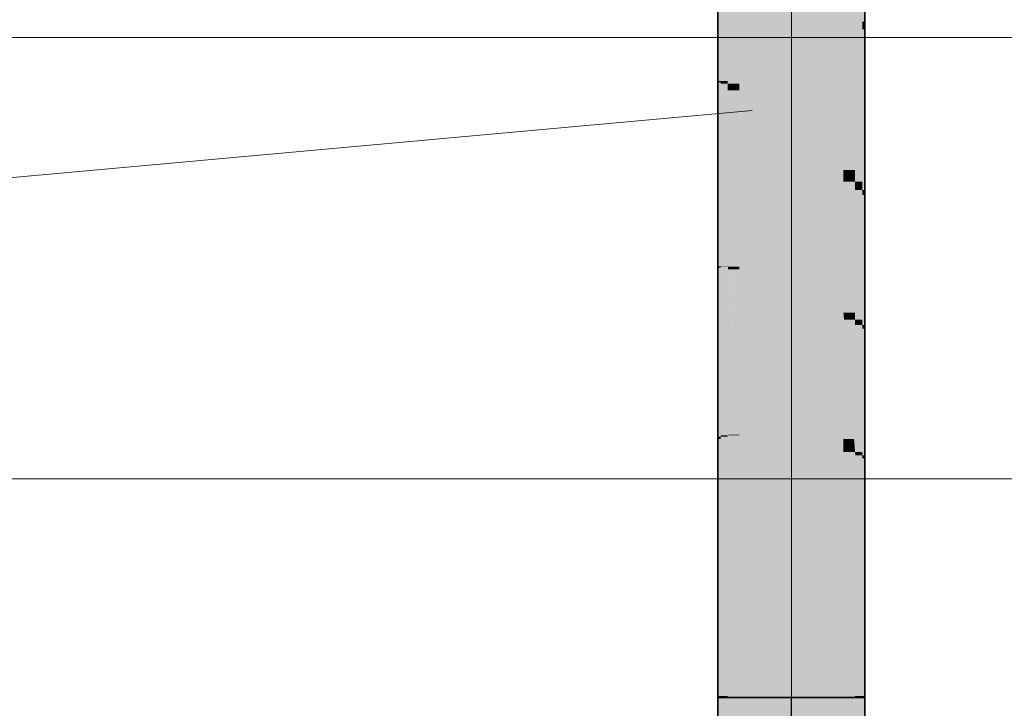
# Model space of a CAD drawing. Extents: x -350 to 540, y -53 to 541.
# Tile 63 of 256: x -193 to -180, y 107 to 116. Entities that reach past the tile are written whole.
import ezdxf
from ezdxf.lldxf.tags import DXFTag

# ---------------------------------------------------------------- set-up
doc = ezdxf.new("R2010")
doc.units = 0
doc.layers.get('0').update_dxf_attribs({"lineweight": 35})
doc.layers.add('5_OG-RAUM', color=7, linetype='Continuous', lineweight=25)
doc.layers.add('5_OG-SCHRAFF-FILL', color=7, linetype='Continuous', lineweight=25)
doc.layers.add('L_Abluft', color=7, linetype='Continuous', lineweight=35, true_color=0xf7d209)
doc.layers.add('L_Abluft-Shading', color=7, linetype='Continuous', lineweight=35, true_color=0xf7d209)
tags = doc.linetypes.add('STRICHPUNKT2', pattern=[12.7, 6.35, -3.175, 0, -3.175]).pattern_tags.tags
tags[10:11] = [DXFTag(74, 4), DXFTag(75, 0), DXFTag(340, '0'), DXFTag(46, 0.0), DXFTag(50, 0.0), DXFTag(44, 0.0), DXFTag(45, 0.0)]
tags[8:9] = [DXFTag(74, 4), DXFTag(75, 0), DXFTag(340, '0'), DXFTag(46, 0.0), DXFTag(50, 0.0), DXFTag(44, 0.0), DXFTag(45, 0.0)]
tags[6:7] = [DXFTag(74, 4), DXFTag(75, 0), DXFTag(340, '0'), DXFTag(46, 0.0), DXFTag(50, 0.0), DXFTag(44, 0.0), DXFTag(45, 0.0)]
tags[4:5] = [DXFTag(74, 4), DXFTag(75, 0), DXFTag(340, '0'), DXFTag(46, 0.0), DXFTag(50, 0.0), DXFTag(44, 0.0), DXFTag(45, 0.0)]

# ---------------------------------------------------------------- blocks, each defined once
blk = doc.blocks.new('Shading-A06HSWE4NL', base_point=(-182.382, 159.869))
at = {"layer": 'L_Abluft-Shading', "color": 44, "true_color": 0x8b7605}
for points in [[(-181.641, 115.969), (-181.675, 115.969), (-181.641, 119.754)], [(-181.675, 115.969), (-181.641, 119.754), (-181.675, 119.754)], [(-183.606, 115.163), (-183.641, 115.163), (-183.606, 118.475)], [(-183.641, 115.163), (-183.606, 118.475), (-183.641, 118.475)], [(-181.641, 115.869), (-181.641, 115.969), (-181.675, 115.969)], [(-181.641, 115.869), (-181.675, 115.869), (-181.675, 115.969)], [(-181.641, 113.68), (-181.675, 113.68), (-181.641, 115.869)], [(-181.675, 113.68), (-181.641, 115.869), (-181.675, 115.869)], [(-183.641, 115.146), (-183.606, 115.163), (-183.641, 115.163)], [(-183.606, 115.146), (-183.641, 115.146), (-183.606, 115.163)], [(-183.606, 112.646), (-183.641, 112.646), (-183.606, 115.146)], [(-183.641, 112.646), (-183.606, 115.146), (-183.641, 115.146)], [(-181.641, 113.612), (-181.641, 113.68), (-181.675, 113.68)], [(-181.641, 113.612), (-181.675, 113.612), (-181.675, 113.68)], [(-181.641, 111.846), (-181.675, 111.846), (-181.641, 113.612)], [(-181.675, 111.846), (-181.641, 113.612), (-181.675, 113.612)], [(-183.641, 112.624), (-183.606, 112.646), (-183.641, 112.646)], [(-183.606, 112.624), (-183.641, 112.624), (-183.606, 112.646)], [(-183.606, 110.328), (-183.641, 110.328), (-183.606, 112.624)], [(-183.641, 110.328), (-183.606, 112.624), (-183.641, 112.624)], [(-181.641, 111.795), (-181.641, 111.846), (-181.675, 111.846)], [(-181.641, 111.795), (-181.675, 111.795), (-181.675, 111.846)], [(-181.641, 110.074), (-181.675, 110.074), (-181.641, 111.795)], [(-181.675, 110.074), (-181.641, 111.795), (-181.675, 111.795)], [(-183.641, 110.298), (-183.606, 110.328), (-183.641, 110.328)], [(-183.606, 110.298), (-183.641, 110.298), (-183.606, 110.328)], [(-183.606, 107.137), (-183.641, 107.137), (-183.606, 110.298)], [(-183.641, 107.137), (-183.606, 110.298), (-183.641, 110.298)], [(-181.641, 110.035), (-181.641, 110.074), (-181.675, 110.074)], [(-181.641, 110.035), (-181.675, 110.035), (-181.675, 110.074)], [(-181.641, 107.137), (-181.675, 107.137), (-181.641, 110.035)], [(-181.675, 107.137), (-181.641, 110.035), (-181.675, 110.035)], [(-183.641, 106.8), (-183.606, 106.8), (-183.641, 107.137)], [(-183.606, 106.8), (-183.606, 107.137), (-183.641, 107.137)], [(-181.675, 106.8), (-181.641, 106.8), (-181.641, 107.137)], [(-181.675, 106.8), (-181.641, 107.137), (-181.675, 107.137)], [(-183.641, 106.78), (-183.606, 106.78), (-183.641, 106.8)], [(-183.606, 106.78), (-183.641, 106.8), (-183.606, 106.8)], [(-181.675, 106.78), (-181.641, 106.78), (-181.675, 106.8)], [(-181.641, 106.78), (-181.675, 106.8), (-181.641, 106.8)]]:
    blk.add_solid(points, dxfattribs=at)
at = {"layer": 'L_Abluft-Shading', "color": 54, "true_color": 0xaa9106}
for points in [[(-183.507, 115.163), (-183.606, 115.163), (-183.507, 118.408)], [(-183.606, 115.163), (-183.507, 118.408), (-183.606, 118.408)], [(-181.675, 115.969), (-181.675, 116.151), (-181.774, 116.151)], [(-181.675, 115.969), (-181.774, 115.969), (-181.774, 116.151)], [(-181.675, 113.797), (-181.774, 113.797), (-181.675, 115.969)], [(-181.774, 113.797), (-181.675, 115.969), (-181.774, 115.969)], [(-183.507, 115.126), (-183.507, 115.163), (-183.606, 115.163)], [(-183.507, 115.126), (-183.606, 115.126), (-183.606, 115.163)], [(-183.507, 112.646), (-183.606, 112.646), (-183.507, 115.126)], [(-183.606, 112.646), (-183.507, 115.126), (-183.606, 115.126)], [(-181.675, 113.68), (-181.675, 113.797), (-181.774, 113.797)], [(-181.675, 113.68), (-181.774, 113.68), (-181.774, 113.797)], [(-181.675, 111.921), (-181.774, 111.921), (-181.675, 113.68)], [(-181.774, 111.921), (-181.675, 113.68), (-181.774, 113.68)], [(-183.507, 112.639), (-183.507, 112.646), (-183.606, 112.646)], [(-183.507, 112.639), (-183.606, 112.639), (-183.606, 112.646)], [(-183.507, 110.347), (-183.606, 110.347), (-183.507, 112.639)], [(-183.606, 110.347), (-183.507, 112.639), (-183.606, 112.639)], [(-181.675, 111.846), (-181.675, 111.921), (-181.774, 111.921)], [(-181.675, 111.846), (-181.774, 111.846), (-181.774, 111.921)], [(-181.675, 110.119), (-181.774, 110.119), (-181.675, 111.846)], [(-181.774, 110.119), (-181.675, 111.846), (-181.774, 111.846)], [(-183.606, 110.328), (-183.507, 110.347), (-183.606, 110.347)], [(-183.507, 110.328), (-183.606, 110.328), (-183.507, 110.347)], [(-183.606, 106.8), (-183.507, 106.8), (-183.606, 110.328)], [(-183.507, 106.78), (-183.507, 110.328), (-183.606, 110.328)], [(-181.675, 110.074), (-181.675, 110.119), (-181.774, 110.119)], [(-181.675, 110.074), (-181.773, 110.074), (-181.774, 110.119)], [(-181.774, 106.8), (-181.675, 106.8), (-181.774, 110.119)], [(-181.675, 106.8), (-181.675, 110.074), (-181.773, 110.074)], [(-183.606, 106.78), (-183.6, 106.78), (-183.606, 106.8)], [(-183.6, 106.78), (-183.507, 106.78), (-183.606, 106.8)], [(-183.507, 106.78), (-183.606, 106.8), (-183.507, 106.8)], [(-181.774, 106.78), (-181.681, 106.78), (-181.774, 106.8)], [(-181.681, 106.78), (-181.774, 106.8), (-181.675, 106.8)], [(-181.681, 106.78), (-181.675, 106.78), (-181.675, 106.8)]]:
    blk.add_solid(points, dxfattribs=at)
at = {"layer": 'L_Abluft-Shading', "color": 42, "true_color": 0xc6a807}
for points in [[(-183.348, 115.126), (-183.507, 115.126), (-183.348, 118.245)], [(-183.507, 115.126), (-183.348, 118.245), (-183.507, 118.245)], [(-181.774, 113.953), (-181.933, 113.953), (-181.774, 116.151)], [(-181.933, 113.953), (-181.774, 116.151), (-181.933, 116.151)], [(-183.348, 115.038), (-183.348, 115.126), (-183.507, 115.126)], [(-183.348, 115.038), (-183.507, 115.038), (-183.507, 115.126)], [(-183.348, 112.639), (-183.507, 112.639), (-183.348, 115.038)], [(-183.507, 112.639), (-183.348, 115.038), (-183.507, 115.038)], [(-181.774, 113.797), (-181.774, 113.953), (-181.933, 113.953)], [(-181.774, 113.797), (-181.933, 113.797), (-181.933, 113.953)], [(-181.774, 112.016), (-181.933, 112.016), (-181.774, 113.797)], [(-181.933, 112.016), (-181.774, 113.797), (-181.933, 113.797)], [(-183.348, 112.602), (-183.348, 112.639), (-183.507, 112.639)], [(-183.348, 112.602), (-183.503, 112.602), (-183.507, 112.639)], [(-183.348, 110.779), (-183.507, 110.779), (-183.507, 112.639)], [(-183.348, 110.779), (-183.348, 112.602), (-183.503, 112.602)], [(-181.774, 111.921), (-181.774, 112.016), (-181.933, 112.016)], [(-181.774, 111.921), (-181.925, 111.921), (-181.933, 112.016)], [(-181.789, 110.296), (-181.933, 110.296), (-181.933, 112.016)], [(-181.774, 110.119), (-181.774, 111.921), (-181.925, 111.921)], [(-183.502, 110.347), (-183.507, 110.347), (-183.348, 110.779)], [(-183.507, 110.347), (-183.348, 110.779), (-183.507, 110.779)], [(-183.348, 110.353), (-183.499, 110.353), (-183.348, 110.779)], [(-183.507, 110.347), (-183.348, 110.347), (-183.348, 110.353)], [(-183.507, 110.347), (-183.502, 110.347), (-183.507, 110.347)], [(-183.507, 106.78), (-183.348, 106.78), (-183.507, 110.347)], [(-183.348, 106.78), (-183.507, 110.347), (-183.348, 110.347)], [(-183.502, 110.347), (-183.348, 110.353), (-183.499, 110.353)], [(-181.893, 110.154), (-181.789, 110.296), (-181.933, 110.296)], [(-181.896, 110.167), (-181.933, 110.167), (-181.933, 110.296)], [(-181.777, 110.154), (-181.893, 110.154), (-181.789, 110.296)], [(-181.893, 110.154), (-181.896, 110.167), (-181.933, 110.167)], [(-181.933, 110.119), (-181.774, 110.119), (-181.933, 110.167)], [(-181.774, 110.119), (-181.777, 110.154), (-181.893, 110.154)], [(-181.933, 106.78), (-181.774, 106.78), (-181.933, 110.119)], [(-181.774, 106.78), (-181.933, 110.119), (-181.774, 110.119)]]:
    blk.add_solid(points, dxfattribs=at)
at = {"layer": 'L_Abluft-Shading', "color": 52, "true_color": 0xddbc08}
for points in [[(-183.141, 115.038), (-183.348, 115.038), (-183.141, 118.009)], [(-183.348, 115.038), (-183.141, 118.009), (-183.348, 118.009)], [(-181.933, 114.138), (-182.141, 114.138), (-181.933, 116.402)], [(-182.141, 114.138), (-181.933, 116.402), (-182.141, 116.402)], [(-183.141, 114.905), (-183.141, 115.038), (-183.348, 115.038)], [(-183.141, 114.905), (-183.348, 114.905), (-183.348, 115.038)], [(-183.141, 112.602), (-183.348, 112.602), (-183.141, 114.905)], [(-183.348, 112.602), (-183.141, 114.905), (-183.348, 114.905)], [(-181.933, 113.953), (-181.933, 114.138), (-182.141, 114.138)], [(-181.933, 113.953), (-182.141, 113.953), (-182.141, 114.138)], [(-181.933, 112.125), (-182.141, 112.125), (-181.933, 113.953)], [(-182.141, 112.125), (-181.933, 113.953), (-182.141, 113.953)], [(-183.141, 112.539), (-183.141, 112.602), (-183.348, 112.602)], [(-183.141, 112.539), (-183.348, 112.539), (-183.348, 112.602)], [(-183.141, 111.092), (-183.348, 111.092), (-183.141, 112.539)], [(-183.348, 111.092), (-183.141, 112.539), (-183.348, 112.539)], [(-181.933, 112.016), (-181.933, 112.125), (-182.141, 112.125)], [(-181.933, 112.016), (-182.141, 112.016), (-182.141, 112.125)], [(-181.933, 110.75), (-182.141, 110.75), (-181.933, 112.016)], [(-182.141, 110.75), (-181.933, 112.016), (-182.141, 112.016)], [(-183.348, 110.779), (-183.141, 111.092), (-183.348, 111.092)], [(-183.141, 110.779), (-183.348, 110.779), (-183.141, 111.092)], [(-183.141, 110.353), (-183.348, 110.353), (-183.141, 110.779)], [(-183.348, 110.353), (-183.141, 110.779), (-183.348, 110.779)], [(-181.933, 110.296), (-181.933, 110.75), (-182.141, 110.75)], [(-181.933, 110.296), (-182.141, 110.296), (-182.141, 110.75)], [(-183.141, 110.347), (-183.141, 110.353), (-183.348, 110.353)], [(-183.348, 110.347), (-183.141, 110.347), (-183.348, 110.353)], [(-183.348, 106.78), (-183.141, 106.78), (-183.348, 110.347)], [(-183.141, 106.78), (-183.348, 110.347), (-183.141, 110.347)], [(-181.933, 110.215), (-182.141, 110.215), (-181.933, 110.296)], [(-182.141, 110.215), (-181.933, 110.296), (-182.141, 110.296)], [(-181.933, 110.167), (-181.933, 110.215), (-182.141, 110.215)], [(-182.141, 110.167), (-181.933, 110.167), (-182.141, 110.215)], [(-182.141, 106.78), (-181.933, 106.78), (-182.141, 110.167)], [(-181.933, 106.78), (-182.141, 110.167), (-181.933, 110.167)]]:
    blk.add_solid(points, dxfattribs=at)
at = {"layer": 'L_Abluft-Shading', "color": 40, "true_color": 0xedca08}
for points in [[(-182.899, 114.905), (-183.141, 114.905), (-182.899, 117.716)], [(-183.141, 114.905), (-182.899, 117.716), (-183.141, 117.716)], [(-182.141, 114.339), (-182.382, 114.339), (-182.141, 116.706)], [(-182.382, 114.339), (-182.141, 116.706), (-182.382, 116.706)], [(-182.899, 114.736), (-182.899, 114.905), (-183.141, 114.905)], [(-182.899, 114.736), (-183.141, 114.736), (-183.141, 114.905)], [(-182.899, 112.539), (-183.141, 112.539), (-182.899, 114.736)], [(-183.141, 112.539), (-182.899, 114.736), (-183.141, 114.736)], [(-182.141, 114.138), (-182.141, 114.339), (-182.382, 114.339)], [(-182.141, 114.138), (-182.382, 114.138), (-182.382, 114.339)], [(-182.141, 112.239), (-182.382, 112.239), (-182.141, 114.138)], [(-182.382, 112.239), (-182.141, 114.138), (-182.382, 114.138)], [(-182.899, 112.453), (-182.899, 112.539), (-183.141, 112.539)], [(-182.899, 112.453), (-183.141, 112.453), (-183.141, 112.539)], [(-182.899, 111.25), (-183.141, 111.25), (-182.899, 112.453)], [(-183.141, 111.25), (-182.899, 112.453), (-183.141, 112.453)], [(-182.141, 112.125), (-182.141, 112.239), (-182.382, 112.239)], [(-182.141, 112.125), (-182.382, 112.125), (-182.382, 112.239)], [(-182.141, 110.26), (-182.382, 110.26), (-182.141, 112.125)], [(-182.382, 110.26), (-182.141, 112.125), (-182.382, 112.125)], [(-183.141, 111.092), (-182.899, 111.25), (-183.141, 111.25)], [(-182.899, 111.092), (-183.141, 111.092), (-182.899, 111.25)], [(-182.899, 110.347), (-183.141, 110.347), (-182.899, 111.092)], [(-183.141, 110.347), (-182.899, 111.092), (-183.141, 111.092)], [(-182.899, 110.328), (-182.899, 110.347), (-183.141, 110.347)], [(-183.141, 110.328), (-182.899, 110.328), (-183.141, 110.347)], [(-183.141, 106.78), (-182.899, 106.78), (-183.141, 110.328)], [(-182.899, 106.78), (-183.141, 110.328), (-182.899, 110.328)], [(-182.141, 110.215), (-182.141, 110.26), (-182.382, 110.26)], [(-182.382, 110.215), (-182.141, 110.215), (-182.382, 110.26)], [(-182.382, 106.78), (-182.141, 106.78), (-182.382, 110.215)], [(-182.141, 106.78), (-182.382, 110.215), (-182.141, 110.215)]]:
    blk.add_solid(points, dxfattribs=at)
at = {"layer": 'L_Abluft-Shading', "color": 40, "true_color": 0xf5d108}
for points in [[(-182.641, 114.736), (-182.899, 114.736), (-182.641, 117.386)], [(-182.899, 114.736), (-182.641, 117.386), (-182.899, 117.386)], [(-182.382, 114.543), (-182.641, 114.543), (-182.382, 117.042)], [(-182.641, 114.543), (-182.382, 117.042), (-182.641, 117.042)], [(-182.641, 114.543), (-182.641, 114.736), (-182.899, 114.736)], [(-182.641, 114.543), (-182.899, 114.543), (-182.899, 114.736)], [(-182.641, 112.453), (-182.899, 112.453), (-182.641, 114.543)], [(-182.899, 112.453), (-182.641, 114.543), (-182.899, 114.543)], [(-182.382, 114.339), (-182.382, 114.543), (-182.641, 114.543)], [(-182.382, 114.339), (-182.641, 114.339), (-182.641, 114.543)], [(-182.382, 112.351), (-182.641, 112.351), (-182.382, 114.339)], [(-182.641, 112.351), (-182.382, 114.339), (-182.641, 114.339)], [(-182.641, 112.351), (-182.641, 112.453), (-182.899, 112.453)], [(-182.641, 112.351), (-182.899, 112.351), (-182.899, 112.453)], [(-182.641, 111.25), (-182.899, 111.25), (-182.641, 112.351)], [(-182.899, 111.25), (-182.641, 112.351), (-182.899, 112.351)], [(-182.382, 112.239), (-182.382, 112.351), (-182.641, 112.351)], [(-182.382, 112.239), (-182.641, 112.239), (-182.641, 112.351)], [(-182.382, 110.298), (-182.641, 110.298), (-182.382, 112.239)], [(-182.641, 110.298), (-182.382, 112.239), (-182.641, 112.239)], [(-182.641, 111.244), (-182.641, 111.25), (-182.899, 111.25)], [(-182.641, 111.244), (-182.899, 111.244), (-182.899, 111.25)], [(-182.641, 110.328), (-182.899, 110.328), (-182.641, 111.244)], [(-182.899, 110.328), (-182.641, 111.244), (-182.899, 111.244)], [(-182.641, 110.298), (-182.641, 110.328), (-182.899, 110.328)], [(-182.899, 110.298), (-182.641, 110.298), (-182.899, 110.328)], [(-182.899, 106.78), (-182.641, 106.78), (-182.899, 110.298)], [(-182.641, 106.78), (-182.899, 110.298), (-182.641, 110.298)], [(-182.382, 110.26), (-182.382, 110.298), (-182.641, 110.298)], [(-182.641, 110.26), (-182.382, 110.26), (-182.641, 110.298)], [(-182.641, 106.78), (-182.382, 106.78), (-182.641, 110.26)], [(-182.382, 106.78), (-182.641, 110.26), (-182.382, 110.26)]]:
    blk.add_solid(points, dxfattribs=at)
blk = doc.blocks.new('Shading-A06HSWHENL', base_point=(-183.209, 103.188))
at = {"layer": 'L_Abluft-Shading', "color": 44, "true_color": 0x8b7605}
for points in [[(-183.606, 106.379), (-183.641, 106.379), (-183.606, 106.78)], [(-183.641, 106.379), (-183.606, 106.78), (-183.641, 106.78)], [(-181.641, 106.379), (-181.675, 106.379), (-181.641, 106.78)], [(-181.675, 106.379), (-181.641, 106.78), (-181.675, 106.78)], [(-183.606, 106.181), (-183.641, 106.181), (-183.641, 106.379)], [(-183.606, 106.181), (-183.606, 106.379), (-183.641, 106.379)], [(-181.641, 106.181), (-181.675, 106.181), (-181.641, 106.379)], [(-181.675, 106.181), (-181.641, 106.379), (-181.675, 106.379)], [(-183.606, 106.026), (-183.641, 106.026), (-183.606, 106.181)], [(-183.641, 106.026), (-183.606, 106.181), (-183.641, 106.181)], [(-181.641, 106.026), (-181.675, 106.026), (-181.641, 106.181)], [(-181.675, 106.026), (-181.641, 106.181), (-181.675, 106.181)], [(-183.606, 105.919), (-183.641, 105.919), (-183.641, 106.026)], [(-183.606, 105.919), (-183.606, 106.026), (-183.641, 106.026)], [(-181.641, 105.919), (-181.675, 105.919), (-181.641, 106.026)], [(-181.675, 105.919), (-181.641, 106.026), (-181.675, 106.026)], [(-184.541, 105.812), (-180.741, 105.812), (-184.541, 105.88)], [(-180.741, 105.812), (-184.541, 105.88), (-180.741, 105.88)], [(-183.606, 105.88), (-183.641, 105.88), (-183.606, 105.919)], [(-183.641, 105.88), (-183.606, 105.919), (-183.641, 105.919)], [(-183.606, 105.863), (-183.606, 105.88), (-183.641, 105.88)], [(-181.641, 105.88), (-181.675, 105.88), (-181.641, 105.919)], [(-181.675, 105.88), (-181.641, 105.919), (-181.675, 105.919)], [(-181.675, 105.863), (-181.641, 105.88), (-181.675, 105.88)], [(-184.541, 101.88), (-180.741, 101.88), (-184.541, 101.948)], [(-180.741, 101.88), (-184.541, 101.948), (-180.741, 101.948)]]:
    blk.add_solid(points, dxfattribs=at)
at = {"layer": 'L_Abluft-Shading', "color": 54, "true_color": 0xaa9106}
for points in [[(-183.507, 106.486), (-183.606, 106.486), (-183.606, 106.78)], [(-183.507, 106.486), (-183.6, 106.78), (-183.606, 106.78)], [(-183.507, 106.486), (-183.507, 106.78), (-183.6, 106.78)], [(-181.774, 106.486), (-181.675, 106.78), (-181.681, 106.78)], [(-181.675, 106.486), (-181.774, 106.486), (-181.675, 106.78)], [(-181.774, 106.486), (-181.681, 106.78), (-181.774, 106.78)], [(-183.507, 106.181), (-183.606, 106.181), (-183.507, 106.486)], [(-183.606, 106.181), (-183.507, 106.486), (-183.606, 106.486)], [(-181.675, 106.181), (-181.774, 106.181), (-181.675, 106.486)], [(-181.774, 106.181), (-181.675, 106.486), (-181.774, 106.486)], [(-183.507, 105.996), (-183.606, 105.996), (-183.606, 106.181)], [(-183.507, 105.996), (-183.507, 106.181), (-183.606, 106.181)], [(-181.675, 105.996), (-181.774, 105.996), (-181.675, 106.181)], [(-181.774, 105.996), (-181.675, 106.181), (-181.774, 106.181)], [(-183.507, 105.919), (-183.606, 105.919), (-183.507, 105.996)], [(-183.606, 105.919), (-183.507, 105.996), (-183.606, 105.996)], [(-183.551, 105.863), (-183.606, 105.863), (-183.606, 105.919)], [(-183.507, 105.819), (-183.507, 105.919), (-183.606, 105.919)], [(-181.675, 105.919), (-181.774, 105.919), (-181.675, 105.996)], [(-181.774, 105.919), (-181.675, 105.996), (-181.774, 105.996)], [(-181.774, 105.819), (-181.675, 105.919), (-181.774, 105.919)], [(-181.675, 105.863), (-181.73, 105.863), (-181.675, 105.919)], [(-184.541, 105.612), (-180.741, 105.612), (-184.541, 105.812)], [(-180.741, 105.612), (-184.541, 105.812), (-180.741, 105.812)], [(-183.512, 105.819), (-183.551, 105.863), (-183.606, 105.863)], [(-183.507, 105.819), (-183.512, 105.819), (-183.551, 105.863)], [(-183.507, 105.816), (-183.507, 105.819), (-183.512, 105.819)], [(-181.769, 105.819), (-181.774, 105.819), (-181.675, 105.863)], [(-181.774, 105.819), (-181.675, 105.863), (-181.73, 105.863)], [(-181.774, 105.816), (-181.769, 105.819), (-181.774, 105.819)], [(-184.541, 101.948), (-180.741, 101.948), (-184.541, 102.148)], [(-180.741, 101.948), (-184.541, 102.148), (-180.741, 102.148)]]:
    blk.add_solid(points, dxfattribs=at)
at = {"layer": 'L_Abluft-Shading', "color": 42, "true_color": 0xc6a807}
for points in [[(-183.348, 106.486), (-183.507, 106.486), (-183.348, 106.78)], [(-183.507, 106.486), (-183.348, 106.78), (-183.507, 106.78)], [(-181.774, 106.486), (-181.933, 106.486), (-181.774, 106.78)], [(-181.933, 106.486), (-181.774, 106.78), (-181.933, 106.78)], [(-183.348, 106.216), (-183.507, 106.216), (-183.507, 106.486)], [(-183.348, 106.216), (-183.348, 106.486), (-183.507, 106.486)], [(-181.774, 106.216), (-181.933, 106.216), (-181.774, 106.486)], [(-181.933, 106.216), (-181.774, 106.486), (-181.933, 106.486)], [(-183.348, 105.996), (-183.507, 105.996), (-183.348, 106.216)], [(-183.507, 105.996), (-183.348, 106.216), (-183.507, 106.216)], [(-181.774, 105.996), (-181.933, 105.996), (-181.774, 106.216)], [(-181.933, 105.996), (-181.774, 106.216), (-181.933, 106.216)], [(-183.348, 105.837), (-183.507, 105.837), (-183.507, 105.996)], [(-183.348, 105.837), (-183.348, 105.996), (-183.507, 105.996)], [(-181.792, 105.837), (-181.933, 105.837), (-181.774, 105.996)], [(-181.933, 105.837), (-181.774, 105.996), (-181.933, 105.996)], [(-181.774, 105.819), (-181.794, 105.819), (-181.774, 105.996)], [(-183.431, 105.819), (-183.507, 105.819), (-183.348, 105.837)], [(-183.507, 105.819), (-183.348, 105.837), (-183.507, 105.837)], [(-183.502, 105.816), (-183.507, 105.816), (-183.507, 105.819)], [(-183.485, 105.808), (-183.431, 105.819), (-183.507, 105.819)], [(-183.497, 105.812), (-183.502, 105.816), (-183.507, 105.816)], [(-183.494, 105.812), (-183.497, 105.812), (-183.502, 105.816)], [(-183.493, 105.812), (-183.495, 105.812), (-183.497, 105.812)], [(-183.493, 105.812), (-183.494, 105.812), (-183.497, 105.812)], [(-183.485, 105.808), (-183.493, 105.812), (-183.495, 105.812)], [(-183.348, 105.808), (-183.485, 105.808), (-183.348, 105.837)], [(-183.348, 105.751), (-183.348, 105.808), (-183.485, 105.808)], [(-181.796, 105.808), (-181.933, 105.808), (-181.792, 105.837)], [(-181.933, 105.808), (-181.792, 105.837), (-181.933, 105.837)], [(-181.933, 105.751), (-181.796, 105.808), (-181.933, 105.808)], [(-181.796, 105.808), (-181.774, 105.819), (-181.794, 105.819)], [(-181.796, 105.808), (-181.786, 105.812), (-181.788, 105.812)], [(-181.786, 105.812), (-181.788, 105.812), (-181.784, 105.812)], [(-181.788, 105.812), (-181.784, 105.812), (-181.787, 105.812)], [(-181.784, 105.812), (-181.787, 105.812), (-181.774, 105.816)], [(-181.787, 105.812), (-181.774, 105.816), (-181.779, 105.816)], [(-181.774, 105.816), (-181.779, 105.816), (-181.774, 105.819)], [(-184.541, 105.294), (-180.741, 105.294), (-184.541, 105.612)], [(-180.741, 105.294), (-184.541, 105.612), (-180.741, 105.612)], [(-184.541, 102.148), (-180.741, 102.148), (-184.541, 102.466)], [(-180.741, 102.148), (-184.541, 102.466), (-180.741, 102.466)]]:
    blk.add_solid(points, dxfattribs=at)
at = {"layer": 'L_Abluft-Shading', "color": 52, "true_color": 0xddbc08}
for points in [[(-183.141, 106.216), (-183.348, 106.216), (-183.141, 106.78)], [(-183.348, 106.216), (-183.141, 106.78), (-183.348, 106.78)], [(-181.933, 106.216), (-182.141, 106.216), (-181.933, 106.78)], [(-182.141, 106.216), (-181.933, 106.78), (-182.141, 106.78)], [(-183.141, 106.009), (-183.348, 106.009), (-183.348, 106.216)], [(-183.141, 106.009), (-183.141, 106.216), (-183.348, 106.216)], [(-181.933, 106.009), (-182.141, 106.009), (-181.933, 106.216)], [(-182.141, 106.009), (-181.933, 106.216), (-182.141, 106.216)], [(-183.141, 105.837), (-183.348, 105.837), (-183.141, 106.009)], [(-183.348, 105.837), (-183.141, 106.009), (-183.348, 106.009)], [(-181.933, 105.837), (-182.141, 105.837), (-181.933, 106.009)], [(-182.141, 105.837), (-181.933, 106.009), (-182.141, 106.009)], [(-183.202, 105.751), (-183.348, 105.751), (-183.348, 105.837)], [(-183.141, 105.715), (-183.141, 105.837), (-183.348, 105.837)], [(-183.238, 105.715), (-183.202, 105.751), (-183.348, 105.751)], [(-183.141, 105.715), (-183.238, 105.715), (-183.202, 105.751)], [(-182.141, 105.715), (-181.933, 105.837), (-182.141, 105.837)], [(-182.043, 105.715), (-182.141, 105.715), (-181.933, 105.751)], [(-182.141, 105.715), (-181.933, 105.751), (-182.079, 105.751)], [(-181.933, 105.751), (-182.079, 105.751), (-181.933, 105.837)], [(-183.141, 105.683), (-183.141, 105.715), (-183.238, 105.715)], [(-182.141, 105.683), (-182.043, 105.715), (-182.141, 105.715)], [(-184.541, 104.88), (-180.741, 104.88), (-184.541, 105.294)], [(-180.741, 104.88), (-184.541, 105.294), (-180.741, 105.294)], [(-184.541, 102.466), (-180.741, 102.466), (-184.541, 102.88)], [(-180.741, 102.466), (-184.541, 102.88), (-180.741, 102.88)]]:
    blk.add_solid(points, dxfattribs=at)
at = {"layer": 'L_Abluft-Shading', "color": 40, "true_color": 0xedca08}
for points in [[(-182.899, 106.009), (-183.141, 106.009), (-182.899, 106.78)], [(-183.141, 106.009), (-182.899, 106.78), (-183.141, 106.78)], [(-182.141, 106.009), (-182.382, 106.009), (-182.141, 106.78)], [(-182.382, 106.009), (-182.141, 106.78), (-182.382, 106.78)], [(-182.899, 105.878), (-183.141, 105.878), (-183.141, 106.009)], [(-182.899, 105.878), (-182.899, 106.009), (-183.141, 106.009)], [(-182.141, 105.878), (-182.382, 105.878), (-182.141, 106.009)], [(-182.382, 105.878), (-182.141, 106.009), (-182.382, 106.009)], [(-182.899, 105.715), (-183.141, 105.715), (-182.899, 105.878)], [(-183.141, 105.715), (-182.899, 105.878), (-183.141, 105.878)], [(-182.141, 105.715), (-182.382, 105.715), (-182.141, 105.878)], [(-182.382, 105.715), (-182.141, 105.878), (-182.382, 105.878)], [(-183.04, 105.683), (-183.141, 105.683), (-183.141, 105.715)], [(-182.899, 105.638), (-182.899, 105.715), (-183.141, 105.715)], [(-182.932, 105.638), (-183.04, 105.683), (-183.141, 105.683)], [(-182.899, 105.638), (-182.932, 105.638), (-183.04, 105.683)], [(-182.899, 105.631), (-182.899, 105.638), (-182.932, 105.638)], [(-182.382, 105.638), (-182.141, 105.715), (-182.382, 105.715)], [(-182.349, 105.638), (-182.382, 105.638), (-182.141, 105.683)], [(-182.382, 105.638), (-182.141, 105.683), (-182.241, 105.683)], [(-182.382, 105.631), (-182.349, 105.638), (-182.382, 105.638)], [(-182.141, 105.683), (-182.241, 105.683), (-182.141, 105.715)], [(-184.541, 104.398), (-180.741, 104.398), (-184.541, 104.88)], [(-180.741, 104.398), (-184.541, 104.88), (-180.741, 104.88)], [(-182.635, 103.321), (-184.541, 103.321), (-182.456, 103.362)], [(-184.541, 103.321), (-182.456, 103.362), (-184.541, 103.362)], [(-183.209, 103.188), (-184.541, 103.188), (-184.541, 103.321)], [(-183.209, 103.188), (-182.635, 103.321), (-184.541, 103.321)], [(-180.904, 103.188), (-183.209, 103.188), (-182.456, 103.362)], [(-180.741, 103.17), (-180.741, 103.362), (-182.456, 103.362)], [(-184.541, 102.88), (-183.209, 103.188), (-184.541, 103.188)], [(-184.275, 102.941), (-180.741, 102.941), (-183.209, 103.188)], [(-183.026, 103.17), (-180.904, 103.188), (-183.209, 103.188)], [(-180.741, 103.17), (-183.026, 103.17), (-180.904, 103.188)], [(-180.741, 102.941), (-180.741, 103.17), (-183.026, 103.17)], [(-184.541, 102.88), (-180.741, 102.88), (-184.275, 102.941)], [(-180.741, 102.88), (-184.275, 102.941), (-180.741, 102.941)]]:
    blk.add_solid(points, dxfattribs=at)
at = {"layer": 'L_Abluft-Shading', "color": 40, "true_color": 0xf5d108}
for points in [[(-182.641, 105.878), (-182.899, 105.878), (-182.641, 106.78)], [(-182.899, 105.878), (-182.641, 106.78), (-182.899, 106.78)], [(-182.382, 105.878), (-182.641, 105.878), (-182.382, 106.78)], [(-182.641, 105.878), (-182.382, 106.78), (-182.641, 106.78)], [(-182.641, 105.834), (-182.899, 105.834), (-182.899, 105.878)], [(-182.641, 105.834), (-182.641, 105.878), (-182.899, 105.878)], [(-182.382, 105.834), (-182.641, 105.834), (-182.382, 105.878)], [(-182.641, 105.834), (-182.382, 105.878), (-182.641, 105.878)], [(-182.641, 105.638), (-182.899, 105.638), (-182.641, 105.834)], [(-182.899, 105.638), (-182.641, 105.834), (-182.899, 105.834)], [(-182.382, 105.638), (-182.641, 105.638), (-182.382, 105.834)], [(-182.641, 105.638), (-182.382, 105.834), (-182.641, 105.834)], [(-182.831, 105.631), (-182.899, 105.631), (-182.899, 105.638)], [(-182.641, 105.612), (-182.641, 105.638), (-182.899, 105.638)], [(-182.641, 105.612), (-182.831, 105.631), (-182.899, 105.631)], [(-182.641, 105.612), (-182.382, 105.638), (-182.641, 105.638)], [(-182.641, 105.612), (-182.382, 105.631), (-182.45, 105.631)], [(-182.382, 105.631), (-182.45, 105.631), (-182.382, 105.638)], [(-183.745, 104.03), (-184.541, 104.03), (-184.541, 104.398)], [(-183.42, 103.88), (-180.741, 103.88), (-184.541, 104.398)], [(-180.741, 103.88), (-184.541, 104.398), (-180.741, 104.398)], [(-184.541, 103.88), (-183.42, 103.88), (-184.541, 104.03)], [(-183.42, 103.88), (-183.745, 104.03), (-184.541, 104.03)], [(-183.977, 103.623), (-184.541, 103.623), (-183.42, 103.88)], [(-184.541, 103.623), (-183.42, 103.88), (-184.541, 103.88)], [(-184.097, 103.567), (-181.801, 103.567), (-183.42, 103.88)], [(-180.741, 103.533), (-181.625, 103.533), (-183.42, 103.88)], [(-180.741, 103.533), (-180.741, 103.88), (-183.42, 103.88)], [(-184.097, 103.567), (-184.541, 103.567), (-184.541, 103.623)], [(-184.097, 103.567), (-183.977, 103.623), (-184.541, 103.623)], [(-184.541, 103.362), (-184.097, 103.567), (-184.541, 103.567)], [(-184.541, 103.362), (-182.456, 103.362), (-184.097, 103.567)], [(-182.456, 103.362), (-180.741, 103.362), (-184.097, 103.567)], [(-180.741, 103.362), (-184.097, 103.567), (-181.801, 103.567)], [(-180.741, 103.362), (-180.741, 103.533), (-181.625, 103.533)]]:
    blk.add_solid(points, dxfattribs=at)
blk = doc.blocks.new('Referenz-A06HSWJKNL', base_point=(-324.951, -4.103))
at = {"layer": '5_OG-RAUM', "color": 0, "lineweight": 13}
blk.add_line((-235.848, 109.994), (-183.173, 114.765), dxfattribs=at)
at = {"layer": '5_OG-SCHRAFF-FILL', "color": 0, "lineweight": 13}
for p, q in [((-230.844, 115.754), (-80.452, 115.754)), ((-230.844, 109.754), (-80.452, 109.754))]:
    blk.add_line(p, q, dxfattribs=at)
blk = doc.blocks.new('Abzweigstück 90°-A06HSWR6NL', base_point=(-184.541, 101.88))
at = {"color": 0, "linetype": 'ByBlock', "lineweight": -2, "ltscale": 0.35}
for p, q in [((-183.641, 106.78), (-183.606, 106.78)), ((-183.641, 105.88), (-183.641, 106.78)), ((-183.606, 106.78), (-183.507, 106.78)), ((-183.507, 106.78), (-183.348, 106.78)), ((-183.348, 106.78), (-183.141, 106.78)), ((-183.141, 106.78), (-182.899, 106.78)), ((-182.899, 106.78), (-182.641, 106.78)), ((-182.641, 106.78), (-182.382, 106.78)), ((-182.382, 106.78), (-182.141, 106.78)), ((-182.141, 106.78), (-181.933, 106.78)), ((-181.933, 106.78), (-181.774, 106.78)), ((-181.774, 106.78), (-181.675, 106.78)), ((-181.675, 106.78), (-181.641, 106.78)), ((-181.641, 105.88), (-181.641, 106.78)), ((-180.741, 105.88), (-184.541, 105.88)), ((-184.541, 104.708), (-184.541, 105.88)), ((-183.641, 105.88), (-183.606, 105.863)), ((-181.675, 105.863), (-181.641, 105.88)), ((-180.741, 104.708), (-180.741, 105.88)), ((-183.606, 105.863), (-183.507, 105.816)), ((-183.507, 105.816), (-183.348, 105.751)), ((-183.348, 105.751), (-183.141, 105.683)), ((-182.141, 105.683), (-181.933, 105.751)), ((-181.933, 105.751), (-181.774, 105.816)), ((-181.774, 105.816), (-181.675, 105.863)), ((-183.141, 105.683), (-182.899, 105.631)), ((-182.899, 105.631), (-182.641, 105.612)), ((-182.641, 105.612), (-182.382, 105.631)), ((-182.382, 105.631), (-182.141, 105.683)), ((-184.541, 103.052), (-184.541, 104.708)), ((-180.741, 103.052), (-180.741, 104.708)), ((-184.541, 101.88), (-184.541, 103.052)), ((-180.741, 101.88), (-180.741, 103.052)), ((-184.541, 101.88), (-180.741, 101.88))]:
    blk.add_line(p, q, dxfattribs=at)
at = {"color": 0, "linetype": 'STRICHPUNKT2', "lineweight": 25, "ltscale": 0.25}
for p, q in [((-182.641, 103.88), (-182.641, 106.78)), ((-180.741, 103.88), (-184.541, 103.88))]:
    blk.add_line(p, q, dxfattribs=at)
blk = doc.blocks.new('Wickelfalzrohr-A06HSWR8NL', base_point=(-183.641, 106.78))
at = {"color": 0, "linetype": 'ByBlock', "lineweight": -2, "ltscale": 0.35}
for p, q in [((-183.641, 160.114), (-183.641, 106.78)), ((-181.641, 106.78), (-181.641, 160.114)), ((-183.055, 106.78), (-183.641, 106.78)), ((-182.226, 106.78), (-183.055, 106.78)), ((-181.641, 106.78), (-182.226, 106.78))]:
    blk.add_line(p, q, dxfattribs=at)
at = {"color": 0, "linetype": 'STRICHPUNKT2', "lineweight": 5, "ltscale": 0.13}
blk.add_line((-182.641, 106.78), (-182.641, 160.114), dxfattribs=at)

msp = doc.modelspace()

# ---------------------------------------------------------------- block references
at = {"color": 251, "lineweight": 25, "ltscale": 0.25, "true_color": 0x585858}
msp.add_blockref('Referenz-A06HSWJKNL', (-324.951, -4.103), dxfattribs=at)
at = {"layer": 'L_Abluft'}
for name, p in [('Shading-A06HSWE4NL', (-182.382, 159.869)), ('Shading-A06HSWHENL', (-183.209, 103.188))]:
    msp.add_blockref(name, p, dxfattribs=at)
at = {"layer": 'L_Abluft', "ltscale": 0.35}
for name, p in [('Wickelfalzrohr-A06HSWR8NL', (-183.641, 106.78)), ('Abzweigstück 90°-A06HSWR6NL', (-184.541, 101.88))]:
    msp.add_blockref(name, p, dxfattribs=at)

doc.saveas('drawing.dxf')
